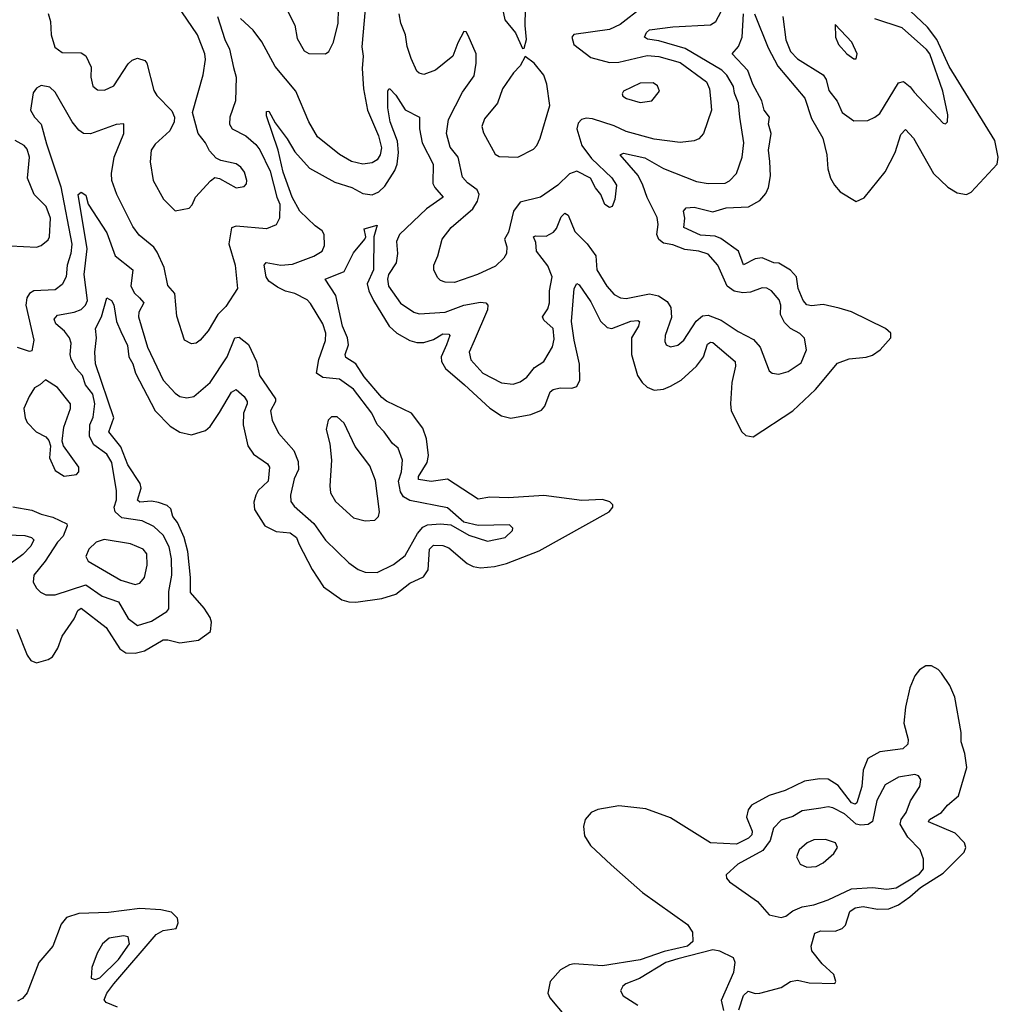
# Model space of a CAD drawing. Extents: x 1954678 to 2060275, y 904822 to 1016299.
# Tile 239 of 256: x 1967734 to 1971900, y 992178 to 996370. Entities that reach past the tile are written whole.
import ezdxf

# ---------------------------------------------------------------- set-up
doc = ezdxf.new("R2010")
doc.units = 0

msp = doc.modelspace()

# ---------------------------------------------------------------- linework, layer by layer
at = {"layer": '0CON20XD'}
for points in [[(1969778.9, 996465), (1969799.7, 996369.7), (1969844.4, 996314.4), (1969875, 996247.5), (1969881.7, 996248.3), (1969892, 996285), (1969885.5, 996345), (1969887.5, 996415)], [(1967705, 994295.7), (1967785, 994281.5), (1967825, 994263.9), (1967875, 994251.5), (1967933.9, 994223.9), (1967936, 994215), (1967919.1, 994170.9), (1967894.3, 994145), (1967842.2, 994065), (1967793.8, 994005), (1967791.8, 993975), (1967805, 993950), (1967822.6, 993932.6), (1967845, 993920.5), (1967885, 993921.6), (1968015, 993964.2), (1968084.4, 993915), (1968155, 993891.7), (1968195, 993820.4), (1968235, 993790.9), (1968295, 993808.5), (1968360, 993850), (1968368.8, 993861.2), (1968368.7, 993935), (1968381, 994005), (1968379.6, 994075), (1968370.2, 994125), (1968344.9, 994174.9), (1968305, 994212.5), (1968255, 994235.7), (1968168.9, 994248.9), (1968139.7, 994275), (1968135.7, 994295), (1968146.3, 994325), (1968146.4, 994363.6), (1968125.6, 994485), (1968105, 994519.6), (1968049.6, 994559.6), (1968030.8, 994595), (1968031.7, 994645), (1968046.9, 994676.9), (1968053.4, 994735), (1968045.5, 994775.5), (1968014.3, 994815), (1968000.7, 994855), (1967974.7, 994885), (1967953.2, 994925), (1967948.2, 994945), (1967952.7, 994992.7), (1967946.3, 995015), (1967925, 995043.3), (1967887.1, 995075), (1967880, 995095), (1967895, 995111.6), (1967965.2, 995124.8), (1967995, 995136.6), (1968014.1, 995155), (1968022.2, 995175), (1968008.5, 995285), (1968021.7, 995395), (1967982.8, 995625), (1967995, 995636.2), (1968015, 995622.9), (1968025.6, 995585), (1968105, 995462), (1968139.6, 995365), (1968215.2, 995305.2), (1968206.7, 995235), (1968222.2, 995205), (1968243.2, 995185), (1968261.6, 995165), (1968241.1, 995125), (1968239.1, 995105), (1968278.1, 994975), (1968344.8, 994834.8), (1968395, 994779.5), (1968415, 994766.2), (1968445, 994759.6), (1968475, 994766.2), (1968545, 994824.5), (1968617, 994935), (1968649.1, 995015), (1968667.8, 995017.8), (1968707.2, 994987.2), (1968741.9, 994915), (1968754.7, 994855), (1968822.4, 994755), (1968823.5, 994745), (1968802, 994705), (1968808, 994665), (1968835, 994609.4), (1968900.4, 994535), (1968918.7, 994488.7), (1968921.2, 994455), (1968901.8, 994415), (1968886.2, 994345), (1968888.6, 994318.6), (1968901.7, 994298.3), (1968986.2, 994225), (1969035, 994153.3), (1969135, 994056.7), (1969175, 994029.2), (1969205, 994017.1), (1969255, 994016.5), (1969325, 994050.5), (1969375, 994088.2), (1969427.3, 994182.7), (1969450.6, 994209.4), (1969470.5, 994219.5), (1969525, 994223.7), (1969569.1, 994219.1), (1969646.2, 994175), (1969725, 994149.6), (1969800, 994165), (1969832, 994195), (1969833.3, 994205), (1969818.6, 994218.6), (1969685, 994216.2), (1969625, 994231.1), (1969555, 994291.1), (1969395, 994322.9), (1969367.7, 994337.7), (1969355, 994360), (1969346.5, 994405), (1969358.7, 994445), (1969364.1, 994495), (1969345.5, 994545), (1969321.2, 994565), (1969285.6, 994615.6), (1969255, 994646.5), (1969233.2, 994695), (1969155, 994797.5), (1969095, 994839.4), (1969025, 994846), (1968997.6, 994865), (1969007.2, 994922.8), (1969035.3, 995004.7), (1969037.5, 995035), (1969025, 995074.4), (1968972.2, 995162.2), (1968957.5, 995177.5), (1968905, 995203.7), (1968865, 995213.5), (1968831.2, 995231.2), (1968795, 995256.2), (1968783.4, 995275), (1968774.6, 995325), (1968783.3, 995336.7), (1968845, 995324.7), (1968895, 995329.1), (1968986.6, 995363.4), (1969021.9, 995385), (1969031.7, 995408.3), (1969030.4, 995455), (1969021.3, 995471.3), (1968992.3, 995492.3), (1968925.7, 995555), (1968894.2, 995615), (1968855, 995720.5), (1968833.6, 995815), (1968785, 995961.2), (1968785, 995978.8), (1968795, 995980), (1968821, 995931), (1968873.1, 995863.1), (1968905, 995806.9), (1968967.8, 995737.8), (1969075, 995678.4), (1969148.1, 995655), (1969195, 995629.4), (1969235, 995624.7), (1969263.2, 995636.8), (1969288.3, 995661.7), (1969331.5, 995728.5), (1969340.6, 995755), (1969346.4, 995805), (1969342.5, 995852.5), (1969310.5, 995935), (1969300.5, 995995), (1969301.2, 996065), (1969304.7, 996075.3), (1969310, 996075), (1969335, 996048.8), (1969375, 995986.5), (1969435.4, 995955.4), (1969435.9, 995905), (1969447.6, 995845), (1969494.1, 995755), (1969493.2, 995673.2), (1969501.6, 995655), (1969536.5, 995615), (1969465, 995564.1), (1969350.9, 995455), (1969338.2, 995425), (1969342, 995375), (1969336.7, 995335), (1969303.8, 995285), (1969299.5, 995265), (1969303.8, 995235), (1969355, 995163.4), (1969411.4, 995125), (1969435, 995117.6), (1969545, 995124.3), (1969625, 995154.1), (1969695, 995166.6), (1969718, 995165), (1969727.3, 995155), (1969725.9, 995135), (1969667.9, 995002.1), (1969646.9, 994955), (1969655, 994922.2), (1969705, 994864.6), (1969785, 994824), (1969835, 994818.8), (1969865, 994827.9), (1969892.3, 994847.7), (1969925, 994888.8), (1969965.7, 994915), (1970002.3, 994977.7), (1970009.6, 995010.4), (1970005.3, 995055), (1969965, 995091.3), (1969959.3, 995105), (1969981.8, 995138.2), (1969989.6, 995165), (1969989, 995215), (1970000.2, 995275), (1969981.5, 995321.5), (1969934.4, 995384.4), (1969930.7, 995420.7), (1969921.4, 995445), (1969930.3, 995449.7), (1969975, 995448.2), (1970006.7, 995465), (1970019.7, 995480.3), (1970038.8, 995531.2), (1970055, 995545.5), (1970068.2, 995538.2), (1970097.6, 995467.6), (1970149.7, 995415), (1970187.1, 995365), (1970191.4, 995305), (1970232.8, 995235), (1970265, 995199.3), (1970291.2, 995185), (1970315, 995182.9), (1970415, 995202.7), (1970453.8, 995193.8), (1970490.5, 995170.5), (1970506.4, 995145), (1970508.6, 995101.4), (1970481.5, 995025), (1970480.3, 995000.3), (1970486.2, 994985), (1970505, 994977.1), (1970535, 994984.5), (1970561.9, 995005), (1970613.8, 995086.2), (1970640.6, 995109.4), (1970665, 995111.6), (1970720.2, 995090.2), (1970792.2, 995042.2), (1970858.4, 995008.4), (1970886.2, 994975), (1970924.2, 994875), (1970937.5, 994865), (1970965, 994861.1), (1971005, 994872.7), (1971061.3, 994908.7), (1971083.3, 994965), (1971074.5, 995014.5), (1971055, 995034.4), (1971014.8, 995054.8), (1970990.4, 995080.4), (1970973, 995115), (1970973.8, 995155), (1970966.7, 995176.7), (1970935, 995215.4), (1970915, 995226.3), (1970895, 995228.4), (1970845, 995210.2), (1970812.3, 995207.7), (1970775, 995213.9), (1970745.9, 995235), (1970706, 995325), (1970665, 995372.2), (1970625, 995384.3), (1970565, 995390.9), (1970515, 995411.1), (1970475, 995418.1), (1970454.1, 995434.1), (1970446, 995455), (1970451.7, 995498.3), (1970447.5, 995527.5), (1970405, 995612.9), (1970387.3, 995665), (1970366.5, 995706.5), (1970290, 995795), (1970305, 995802.1), (1970395, 995782.1), (1970475, 995737.1), (1970615, 995681.6), (1970665, 995672), (1970736.6, 995673.4), (1970755, 995683.3), (1970785.3, 995714.7), (1970810, 995785), (1970816.9, 995845), (1970799.3, 995955), (1970794.2, 996015), (1970776.5, 996056.5), (1970772, 996085), (1970743.8, 996133.8), (1970723.5, 996155), (1970567.1, 996247.1), (1970455, 996280.2), (1970406.4, 996286.4), (1970394.4, 996295), (1970401.8, 996315), (1970415, 996327.3), (1970515, 996339.2), (1970675, 996347.5), (1970697.6, 996362.4), (1970720.7, 996405)], [(1967855, 996396), (1967865, 996362.5), (1967867.3, 996305), (1967883.6, 996253.6), (1967915, 996229.6), (1967995, 996228.2), (1968015, 996215.6), (1968038.1, 996168.1), (1968036.9, 996125), (1968045, 996087.5), (1968065, 996070.8), (1968095, 996069.4), (1968135, 996088.9), (1968195, 996182.5), (1968211.9, 996198.1), (1968235, 996206.7), (1968266.7, 996196.7), (1968274.6, 996184.6), (1968305, 996069.2), (1968317.6, 996047.6), (1968381.4, 995981.4), (1968393.3, 995955), (1968391.1, 995935), (1968373, 995897), (1968310.2, 995839.8), (1968293.5, 995815), (1968288.5, 995765), (1968302.5, 995685), (1968346, 995606), (1968395, 995556), (1968455, 995568), (1968468.7, 995581.3), (1968482.5, 995615), (1968545.6, 995684.4), (1968565, 995698), (1968585, 995694.2), (1968655, 995654.3), (1968689.7, 995660.3), (1968699.5, 995670.5), (1968701.4, 995685), (1968690.7, 995720.7), (1968675, 995742.5), (1968655, 995756.7), (1968590.5, 995770.5), (1968570.9, 995780.9), (1968541.8, 995811.8), (1968525, 995845.7), (1968494.2, 995885), (1968469.2, 995975), (1968514.4, 996135), (1968525, 996200), (1968522.5, 996225), (1968490.6, 996305), (1968423.4, 996403.4)], [(1969205.2, 996415), (1969190.2, 996255), (1969195.7, 996215), (1969191.9, 996161.9), (1969197.2, 996075), (1969214.5, 995985), (1969261.8, 995875), (1969274.1, 995825), (1969268, 995795), (1969255, 995773.6), (1969235, 995761.2), (1969195, 995755.4), (1969146.9, 995766.9), (1969095.3, 995795.3), (1969001.8, 995871.8), (1968964.5, 995935), (1968909.2, 996065), (1968821, 996171), (1968765, 996275.6), (1968727.8, 996325), (1968674.3, 996375)], [(1968875.6, 996405), (1968905, 996346.2), (1968915, 996290), (1968945, 996238), (1968965, 996225.7), (1969035.6, 996224.4), (1969049.2, 996235), (1969070, 996275), (1969089.6, 996355), (1969090.9, 996415)], [(1970385, 996422.7), (1970290.5, 996349.5), (1970245, 996328.2), (1970093.5, 996306.5), (1970084.6, 996295), (1970092.5, 996265), (1970165, 996209.1), (1970245, 996187.3), (1970285, 996188.9), (1970405, 996217.3), (1970455, 996213.4), (1970545, 996187.7), (1970657.5, 996105), (1970670.4, 996075), (1970674.6, 996035), (1970678.8, 995985), (1970645.5, 995885), (1970625, 995862.9), (1970605, 995854.4), (1970545, 995847.1), (1970435, 995860.8), (1970315, 995893.5), (1970265, 995918), (1970172.2, 995947.8), (1970145, 995950.9), (1970125.3, 995944.7), (1970110.8, 995929.2), (1970105.4, 995905), (1970127.1, 995835), (1970168.3, 995778.3), (1970255, 995697.1), (1970274.3, 995665), (1970268, 995605), (1970255.8, 995574.2), (1970245, 995570), (1970225, 995583.3), (1970208, 995625), (1970184.5, 995654.5), (1970164, 995695), (1970105, 995724.6), (1970075, 995713.8), (1970024.5, 995665), (1969951.4, 995615), (1969865, 995593.5), (1969835.7, 995554.3), (1969815.3, 995465), (1969798.4, 995435), (1969807.2, 995402.8), (1969806.7, 995375), (1969795.5, 995354.5), (1969758.9, 995321.1), (1969683.3, 995285), (1969585, 995250.9), (1969545, 995252.2), (1969525, 995259.2), (1969512.2, 995272.2), (1969496.9, 995305), (1969497.1, 995325), (1969514.4, 995365), (1969532.9, 995435), (1969570, 995485), (1969662.7, 995565), (1969682.4, 995597.6), (1969690, 995625), (1969681.5, 995645), (1969640.9, 995675), (1969619.6, 995699.6), (1969601.1, 995785), (1969566.6, 995826.6), (1969551.2, 995885), (1969560, 995945), (1969618.3, 996061.7), (1969668.8, 996131.2), (1969677.7, 996185), (1969676.5, 996225), (1969642.5, 996302.5), (1969635, 996318.9), (1969625, 996320), (1969598.6, 996271.4), (1969577.7, 996215), (1969504.4, 996155), (1969455, 996137.3), (1969435, 996142.2), (1969425, 996151.4), (1969400.6, 996205), (1969383.9, 996256.1), (1969376.2, 996305), (1969356.6, 996355), (1969349.3, 996395)], [(1970862.2, 996395), (1970920.2, 996250.2), (1970962, 996172), (1971075.9, 996035.9), (1971105, 995948.8), (1971152.9, 995865), (1971170.7, 995795), (1971174.3, 995735), (1971185.9, 995695), (1971202, 995665), (1971227.4, 995637.4), (1971295, 995595.8), (1971328.3, 995611.7), (1971418.5, 995721.5), (1971461.2, 995805), (1971485, 995880.8), (1971505, 995902), (1971538.8, 995865), (1971624.6, 995714.6), (1971685, 995657.3), (1971725, 995633.2), (1971764.5, 995625.5), (1971784.6, 995635.4), (1971895.2, 995754.8), (1971900, 995785), (1971885.8, 995855), (1971690.8, 996170.8), (1971638.7, 996285), (1971598.1, 996338.1), (1971501.1, 996431.1)], [(1968576, 996384), (1968606.8, 996285), (1968626.9, 996245), (1968643.4, 996166.6), (1968654.7, 996125), (1968652.5, 996025), (1968628.2, 995955), (1968627.2, 995925), (1968637.8, 995905), (1968696.1, 995876.1), (1968739.2, 995839.2), (1968755.8, 995815.8), (1968799.6, 995725), (1968828, 995615), (1968841.6, 995585), (1968840.5, 995525), (1968825, 995497.1), (1968785, 995480), (1968655, 995490.8), (1968635, 995484), (1968624.6, 995415), (1968650.9, 995325), (1968661.4, 995225), (1968611.2, 995148.8), (1968576.7, 995115), (1968535.6, 995045), (1968502.5, 995005), (1968485, 994992.5), (1968465, 994990), (1968435.6, 995005.6), (1968402.2, 995107.8), (1968394.5, 995204.5), (1968365, 995238.8), (1968348.2, 995315), (1968319.6, 995379.6), (1968305, 995401.2), (1968242.3, 995452.3), (1968215, 995490), (1968147.5, 995625), (1968126.6, 995685), (1968124.7, 995715), (1968135.9, 995784.1), (1968177.3, 995885), (1968177.1, 995927.1), (1968145, 995923.5), (1968035, 995883.3), (1968005, 995885.4), (1967985, 995900), (1967957.3, 995935), (1967885, 996060.8), (1967862.7, 996082.7), (1967825, 996090), (1967805, 996078.8), (1967791.3, 996058.7), (1967780, 995985), (1967796.9, 995955), (1967825.2, 995925.2), (1967848.1, 995841.9), (1967908.7, 995658.7), (1967955.5, 995414.5), (1967951.6, 995375), (1967936.1, 995325), (1967931.6, 995275), (1967915, 995242.2), (1967885, 995220.4), (1967793.8, 995215), (1967776, 995204), (1967764.6, 995185), (1967759.6, 995155), (1967794.2, 995005.8), (1967785, 994960), (1967775, 994957.5), (1967725, 994974)], [(1969627.2, 994815), (1969735, 994716.2), (1969785, 994682.7), (1969825, 994672.7), (1969910.4, 994689.6), (1969955, 994707.3), (1969969.3, 994725), (1969991.5, 994785), (1970004.4, 994795), (1970035, 994802.2), (1970085, 994801.1), (1970105, 994808.1), (1970118.6, 994835), (1970116.8, 994903.2), (1970093.7, 995005), (1970083.3, 995085), (1970094.8, 995225.2), (1970105, 995246.2), (1970115, 995240.8), (1970165, 995168.2), (1970206.8, 995086.8), (1970235, 995060), (1970255, 995054.7), (1970335, 995085.7), (1970365, 995089.2), (1970371.9, 995085), (1970368.1, 995065), (1970338.9, 995015), (1970339, 994945), (1970364.3, 994855), (1970384, 994825), (1970405.3, 994805.3), (1970435, 994792.8), (1970475, 994797.5), (1970505, 994809.4), (1970549.5, 994835), (1970615.8, 994894.2), (1970645.5, 994934.5), (1970662.2, 994987.8), (1970675, 994996.8), (1970685, 994995.3), (1970779.5, 994915), (1970781.2, 994895), (1970765.7, 994825), (1970759.6, 994735), (1970763.2, 994705), (1970807.5, 994615), (1970825, 994600), (1970856.6, 994593.4), (1971025.7, 994704.3), (1971122.1, 994795), (1971215, 994907.5), (1971265, 994926.1), (1971337.1, 994932.9), (1971365, 994942.2), (1971397.5, 994965), (1971442, 995015), (1971442, 995035), (1971420, 995055), (1971275, 995125.4), (1971222, 995142), (1971155, 995157.8), (1971105, 995151.5), (1971085, 995156.1), (1971069.1, 995175), (1971048.4, 995225), (1971040.7, 995275), (1971015, 995304.1), (1970965, 995333.6), (1970944.8, 995334.8), (1970895, 995356.2), (1970865, 995351.6), (1970815, 995326.8), (1970794.5, 995384.5), (1970718.5, 995438.5), (1970695, 995448.7), (1970632.8, 995452.8), (1970560.5, 995485), (1970565.3, 995525), (1970560, 995555), (1970570.6, 995569.4), (1970605, 995571.6), (1970685, 995551.6), (1970740.8, 995569.2), (1970836.8, 995573.2), (1970885, 995600), (1970910.7, 995629.3), (1970921.4, 995655), (1970930.2, 995705), (1970926.8, 995766.8), (1970921.7, 995815), (1970932.6, 995885), (1970921.9, 995925), (1970925.3, 995955), (1970903.2, 995985), (1970893.2, 996025), (1970855, 996095.6), (1970833.4, 996153.4), (1970767.1, 996225), (1970794.1, 996255.9), (1970809.6, 996295), (1970815.6, 996395)], [(1970983.2, 996383.2), (1970995, 996283.8), (1971015, 996234.5), (1971045, 996203.1), (1971155, 996134.6), (1971167.1, 996115), (1971178.8, 996068.8), (1971213.5, 996023.5), (1971235, 995974.4), (1971285, 995939.4), (1971345, 995941.1), (1971375, 995954.4), (1971395, 995971.2), (1971475, 996101.8), (1971496.5, 996106.5), (1971524.3, 996084.3), (1971541.3, 996061.3), (1971665, 995930), (1971675, 995926.7), (1971683.3, 995935), (1971685.6, 995965), (1971663.3, 996065), (1971607.9, 996225), (1971595, 996243.3), (1971490, 996335), (1971375, 996373.4)], [(1971295, 996203.3), (1971298.8, 996225), (1971276.9, 996275), (1971205, 996350), (1971207.5, 996295), (1971220, 996265), (1971255, 996224.2), (1971285, 996203.8), (1971295, 996203.3)], [(1969855, 995784.3), (1969921.8, 995818.2), (1969935, 995834), (1969949.5, 995865), (1969990.9, 996005), (1969978.5, 996095), (1969965, 996133.8), (1969923.8, 996185), (1969885, 996213.3), (1969865, 996173.8), (1969836.6, 996143.4), (1969789.4, 996075), (1969768.5, 996015), (1969711.9, 995948.1), (1969701.8, 995915), (1969707.7, 995887.7), (1969758, 995798), (1969775, 995788.1), (1969855, 995784.3)], [(1970375, 996017.8), (1970425, 996024.3), (1970456.9, 996065), (1970448.7, 996088.7), (1970431.2, 996101.2), (1970375, 996100), (1970305, 996065.7), (1970298, 996055), (1970301.2, 996045), (1970316.7, 996035), (1970375, 996017.8)], [(1967695, 995407.5), (1967805, 995401.9), (1967825, 995408.6), (1967855, 995432.5), (1967861.1, 995445), (1967865.3, 995525), (1967846.5, 995575), (1967795.6, 995625.6), (1967766.7, 995695), (1967775.4, 995785), (1967765, 995819.2), (1967752.5, 995835), (1967715, 995855.5)], [(1967722.1, 993775), (1967765, 993663.8), (1967780.9, 993640.9), (1967805, 993632.2), (1967855, 993645.5), (1967873.2, 993656.8), (1967896.1, 993693.9), (1967914.7, 993745), (1967965, 993819.3), (1967981.7, 993855), (1967995, 993864.3), (1968102.1, 993782.1), (1968160.6, 993690.6), (1968185, 993673.9), (1968225, 993672.5), (1968265, 993682.7), (1968345, 993729.3), (1968365, 993729.8), (1968415, 993716.5), (1968495, 993728.6), (1968545.6, 993764.4), (1968550.8, 993805), (1968545.2, 993825.2), (1968518.7, 993865), (1968460.7, 993930.7), (1968461.2, 993995), (1968450, 994105), (1968433.7, 994165), (1968405, 994228.8), (1968385.8, 994255), (1968377, 994287), (1968361.4, 994301.4), (1968324.2, 994314.2), (1968295, 994319.8), (1968245.8, 994315.8), (1968235, 994324.5), (1968251.1, 994375), (1968246.5, 994395), (1968194.8, 994475), (1968165, 994551.8), (1968113.4, 994615), (1968134.8, 994675), (1968056.8, 994905), (1968053.2, 994955), (1968060.7, 995015), (1968056.2, 995055), (1968081.6, 995105), (1968105, 995186), (1968125, 995174.2), (1968135, 995156), (1968146.2, 995085), (1968165, 995042.5), (1968192.9, 994982.9), (1968198.7, 994935), (1968215.6, 994905), (1968226.1, 994865), (1968311.1, 994705), (1968375, 994638.9), (1968415, 994613.4), (1968465, 994601.8), (1968525, 994620.8), (1968545, 994638.2), (1968585, 994697.3), (1968635, 994784.4), (1968655, 994795.6), (1968689.6, 994765), (1968702.5, 994745), (1968702.4, 994735), (1968687, 994695), (1968685.8, 994645), (1968704.8, 994555), (1968729.6, 994519.6), (1968788.8, 994478.8), (1968797.8, 994465), (1968791.1, 994405), (1968748.9, 994365), (1968738.7, 994345), (1968730.9, 994315), (1968732.7, 994285), (1968776.7, 994215), (1968825, 994190.6), (1968885, 994185.8), (1968912.5, 994165), (1968921.8, 994138.2), (1968979, 994029), (1969027.5, 993955), (1969105, 993900.4), (1969135, 993890.9), (1969165, 993890), (1969275, 993905.2), (1969335, 993924.3), (1969395, 993970.4), (1969452.2, 993997.8), (1969472.9, 994027.1), (1969479, 994115), (1969495, 994133.2), (1969535, 994130.5), (1969560.7, 994120.7), (1969638.7, 994055), (1969665, 994041.6), (1969695, 994035.6), (1969755, 994041.2), (1969806, 994054), (1969945, 994108.1), (1970242.7, 994275), (1970259.1, 994295), (1970258.9, 994305), (1970246.4, 994316.4), (1970215, 994327.5), (1970127.6, 994322.4), (1969965, 994344), (1969815, 994334.4), (1969735, 994337.4), (1969685, 994329), (1969555, 994414.3), (1969485, 994404), (1969431.9, 994411.9), (1969431.1, 994425), (1969467.8, 994485), (1969473.9, 994515), (1969466.2, 994585), (1969450.6, 994630.6), (1969401.5, 994695), (1969295, 994746.2), (1969275, 994761.4), (1969200, 994850), (1969164.3, 994904.3), (1969121.7, 994931.7), (1969118.8, 994945), (1969133.3, 994985), (1969128.9, 995015), (1969107.7, 995065), (1969079.8, 995195), (1969034.4, 995265), (1969115, 995297.3), (1969155, 995376.9), (1969202.9, 995435), (1969206.9, 995445), (1969200.7, 995479.3), (1969255.5, 995495.5), (1969241.5, 995445), (1969239.7, 995305), (1969213.4, 995245), (1969220, 995215), (1969239.7, 995175), (1969306, 995065), (1969339.5, 995035), (1969395, 995004.2), (1969425, 994995.3), (1969455, 994995.2), (1969495, 995008.3), (1969535, 995033), (1969560.6, 995030.6), (1969564.6, 995025), (1969551.4, 994985), (1969527.5, 994935), (1969529.2, 994915), (1969546.7, 994885), (1969627.2, 994815)], [(1967923, 994427), (1967975, 994433.3), (1967986.2, 994445), (1967986.2, 994465), (1967920, 994555), (1967914, 994575), (1967921.9, 994635), (1967950, 994715), (1967950, 994735), (1967895, 994804.2), (1967843, 994837), (1967820, 994815), (1967797, 994803), (1967774.1, 994765.9), (1967751.2, 994715), (1967757.1, 994675), (1967766, 994655), (1967803.8, 994615), (1967844.4, 994594.4), (1967858.1, 994578.1), (1967864.2, 994555), (1967860.8, 994505), (1967885, 994450), (1967923, 994427)], [(1969205, 994235.7), (1969245, 994239.2), (1969260.8, 994255), (1969265.6, 994275), (1969248.2, 994408.2), (1969225, 994470.8), (1969162.4, 994552.4), (1969115, 994652.5), (1969085, 994678.6), (1969060.5, 994679.5), (1969046.7, 994665), (1969038, 994625), (1969053.6, 994563.6), (1969061.1, 994495), (1969053.5, 994385), (1969057.5, 994355), (1969078.7, 994318.7), (1969155, 994248.9), (1969205, 994235.7)], [(1967605, 994180), (1967755, 994173.3), (1967784.4, 994165), (1967793.3, 994155), (1967781.8, 994128.2), (1967747.2, 994092.8), (1967655.4, 994024.6)], [(1968225, 993965.6), (1968245, 993971.1), (1968264.5, 993995), (1968276.9, 994046.9), (1968274.6, 994095), (1968258.9, 994115), (1968205, 994137.6), (1968093.6, 994156.4), (1968058.8, 994145), (1968027.8, 994115), (1968015.7, 994085), (1968025, 994064.3), (1968165, 993983.3), (1968225, 993965.6)], [(1970795.2, 992154.8), (1970815.3, 992215), (1970835, 992233.9), (1970865, 992223.7), (1970885, 992224.8), (1970975, 992249.2), (1971015, 992274.1), (1971045, 992280.2), (1971095, 992268.6), (1971203.4, 992266.6), (1971208.5, 992275), (1971200.5, 992305), (1971149.6, 992349.6), (1971106.8, 992405), (1971102.9, 992425), (1971118.9, 992481.1), (1971145, 992490.6), (1971205, 992489.3), (1971235, 992501.1), (1971249.5, 992515), (1971267.5, 992572.5), (1971290.9, 992589.1), (1971325, 992594), (1971385, 992582.3), (1971434.4, 992584.4), (1971475, 992601.6), (1971524, 992635), (1971568.6, 992675), (1971665, 992736.6), (1971754.7, 992825), (1971762.1, 992845), (1971756.4, 992865), (1971716.6, 992906.6), (1971602.3, 992955), (1971607.5, 992965), (1971658.7, 992995), (1971683.1, 993025), (1971730.9, 993065), (1971765.5, 993185.5), (1971757.8, 993245), (1971741.5, 993295), (1971742.5, 993335), (1971714.4, 993485), (1971694.3, 993535), (1971657.5, 993587.5), (1971643.6, 993603.6), (1971615, 993618.6), (1971591.7, 993618.3), (1971565, 993601.2), (1971545, 993576), (1971523.1, 993525), (1971505, 993442.5), (1971498.2, 993375), (1971515.6, 993305), (1971514.3, 993285), (1971494.2, 993265.8), (1971395, 993252.9), (1971345, 993223.6), (1971325.2, 993174.8), (1971318.9, 993105), (1971297.4, 993035), (1971290.3, 993030.3), (1971275, 993035.3), (1971218.6, 993108.6), (1971175, 993135.8), (1971138.3, 993138.3), (1971075, 993128.2), (1970991.9, 993088.1), (1970925, 993066.8), (1970848.9, 993025), (1970834.7, 993005.3), (1970828.6, 992975), (1970852.2, 992915), (1970850.5, 992899.5), (1970836.7, 992885), (1970785, 992859.2), (1970675, 992865.5), (1970505, 992971.3), (1970399.5, 993009.5), (1970285, 993022.6), (1970195, 993007.5), (1970166.5, 992995), (1970141.1, 992965), (1970134, 992935), (1970138, 992895), (1970163.4, 992853.4), (1970251.8, 992771.8), (1970385, 992654.3), (1970576.9, 992516.9), (1970598.5, 992485), (1970599.6, 992445), (1970577.5, 992425), (1970477.8, 992402.2), (1970375, 992366.7), (1970215, 992341.5), (1970095, 992350), (1970075, 992345.8), (1970036.3, 992323.7), (1969991.5, 992275), (1969982.9, 992225), (1969991.4, 992205), (1970057.5, 992125)], [(1970975, 992546.9), (1970995, 992552.9), (1971025, 992575.5), (1971065, 992592.7), (1971115, 992601.5), (1971175, 992622.3), (1971275, 992670), (1971365, 992675.2), (1971425, 992667.5), (1971465, 992674.2), (1971565, 992733.7), (1971581.2, 992755), (1971581.8, 992795), (1971567.3, 992835), (1971515, 992888.6), (1971482.7, 992945), (1971486.2, 992965), (1971507.1, 992995), (1971526, 993044), (1971565.8, 993105), (1971570, 993135), (1971560.8, 993150.8), (1971545, 993155.6), (1971475, 993144.5), (1971418.1, 993111.9), (1971383.2, 993045), (1971363.8, 992956.2), (1971346.5, 992943.5), (1971315, 992939.8), (1971295, 992945.2), (1971245, 992988), (1971195, 993014.1), (1971175, 993018.4), (1971145, 993013.2), (1971065, 993002.1), (1971025, 992977.9), (1970975, 992961.2), (1970942.3, 992927.7), (1970928.7, 992875), (1970897.5, 992832.5), (1970790.8, 992775), (1970741.2, 992728.8), (1970742.5, 992715), (1970755, 992699.2), (1970875, 992615.6), (1970925, 992558.1), (1970975, 992546.9)], [(1971085, 992761.8), (1971125, 992764.5), (1971155, 992780), (1971200, 992820), (1971216, 992845), (1971206.2, 992865), (1971165, 992880), (1971115, 992878.2), (1971086, 992865), (1971052.9, 992835), (1971040.6, 992805), (1971055.8, 992775), (1971085, 992761.8)], [(1968150.5, 992165), (1968101.8, 992185), (1968092.9, 992197.1), (1968104.6, 992225), (1968134.6, 992265), (1968315, 992474.2), (1968345, 992491.6), (1968400.3, 992499.7), (1968408.1, 992525), (1968405.3, 992545), (1968380.5, 992570.5), (1968335, 992580.2), (1968245, 992585.8), (1968111.5, 992568.5), (1967985.8, 992564.2), (1967933.3, 992546.7), (1967910.5, 992519.5), (1967874.4, 992425.6), (1967815.5, 992355), (1967765, 992226.9), (1967745, 992202.5), (1967725, 992191.5)], [(1968055, 992283.3), (1968075, 992290), (1968155, 992368.5), (1968200.6, 992435), (1968195.4, 992465.4), (1968175, 992468.9), (1968115, 992459.4), (1968086, 992435), (1968063.3, 992395), (1968041.2, 992335), (1968038.3, 992288.3), (1968055, 992283.3)], [(1970731.9, 992151.9), (1970721, 992195), (1970773.4, 992315), (1970780.2, 992355), (1970772.7, 992375), (1970715, 992404.5), (1970685, 992409.7), (1970535, 992371), (1970485, 992356.3), (1970371.9, 992288.1), (1970314.5, 992265), (1970301.5, 992255), (1970291.4, 992235), (1970303.2, 992213.2), (1970365, 992174.3)]]:
    msp.add_lwpolyline(points, dxfattribs=at)

doc.saveas('drawing.dxf')
